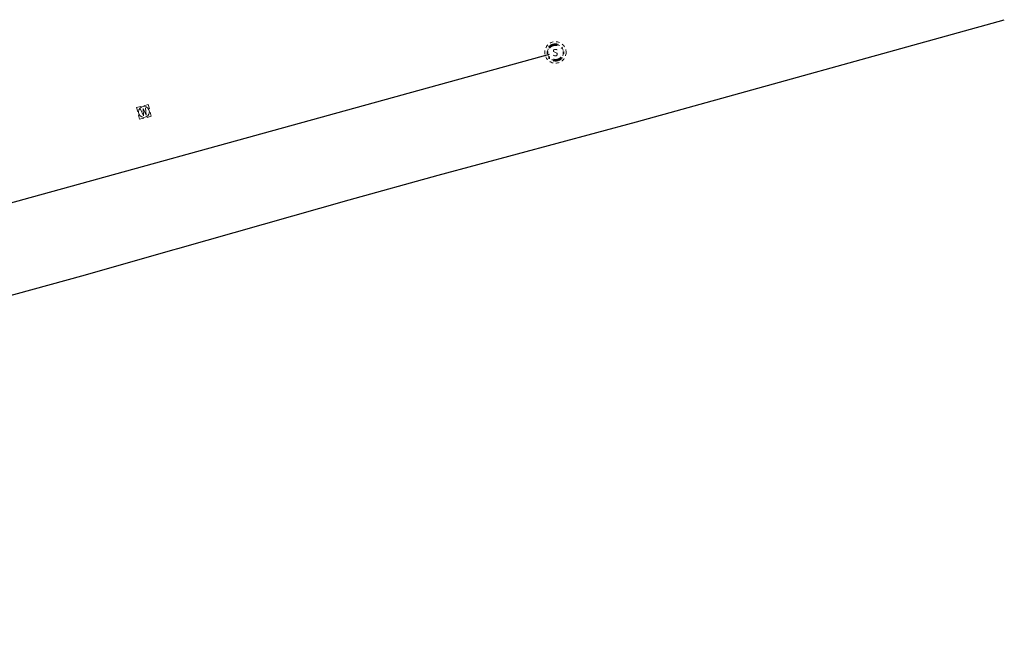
# Model space of a CAD drawing. Header units: feet. Extents: x 1748411 to 1753936, y 447116 to 448712.
# Tile 30 of 35: x 1751041 to 1751287, y 448116 to 448271. Entities that reach past the tile are written whole.
import ezdxf

# ---------------------------------------------------------------- set-up
doc = ezdxf.new("R2010")
doc.units = ezdxf.units.FT
doc.header["$MEASUREMENT"] = 0
for name, pattern in [('DGN Style 6', [6.093386, 0.003204, -1.281469, 2.242571, -1.281469, 0.003204, -1.281469]), ('drainage01', [1.6, 0.85, -0.75]), ('sanex', [0]), ('waterex', [0])]:
    doc.linetypes.add(name, pattern=pattern)
for name, color, linetype in [('UT_X_Sanitary_Cells', 3, 'Continuous'), ('UT_X_Sanitary_Line', 3, 'sanex'), ('UT_X_Water', 133, 'waterex'), ('UT_X_Water_Cells', 133, 'Continuous')]:
    doc.layers.add(name, color=color, linetype=linetype)

# ---------------------------------------------------------------- blocks, each defined once
blk = doc.blocks.new('MH1D-X-SAN')
at = {"layer": 'Defpoints', "color": 61, "linetype": 'DGN Style 6', "lineweight": 53}
blk.add_circle((0, 0), 2, dxfattribs=at)
at = {"layer": 'Defpoints', "color": 20, "linetype": 'drainage01', "lineweight": 0}
blk.add_circle((0, 0), 2, dxfattribs=at)
at = {"layer": 'UT_X_Sanitary_Cells', "color": 3, "linetype": 'Continuous', "lineweight": 0, "flags": 128}
blk.add_lwpolyline([(0.4, 0.65), (0.37, 0.68), (0.33, 0.71), (0.22, 0.74), (0.08, 0.77), (-0.02, 0.77), (-0.06, 0.77), (-0.22, 0.73), (-0.36, 0.65), (-0.45, 0.55), (-0.47, 0.45), (-0.47, 0.38), (-0.45, 0.28), (-0.35, 0.19), (0.35, -0.19), (0.41, -0.24), (0.43, -0.29), (0.46, -0.37), (0.46, -0.44), (0.45, -0.52), (0.43, -0.57), (0.41, -0.63), (0.38, -0.68), (0.36, -0.72), (0.32, -0.76), (0.28, -0.78), (0.23, -0.81), (0.2, -0.82), (0.08, -0.83), (-0.09, -0.83), (-0.21, -0.81), (-0.37, -0.72), (-0.47, -0.64)], dxfattribs=at)
at = {"layer": 'UT_X_Sanitary_Cells', "linetype": 'drainage01', "lineweight": 0}
blk.add_circle((0, 0), 2.67, dxfattribs=at)
blk = doc.blocks.new('*U159', base_point=(1751175.002, 448263.062, 732.834))
blk.add_blockref('MH1D-X-SAN', (1751175.002, 448263.062, 732.834))
blk = doc.blocks.new('WM')
at = {"layer": 'UT_X_Water_Cells', "color": 133, "linetype": 'Continuous', "lineweight": 0, "flags": 128}
for points in [[(-0.02, 0.075), (-0.075, 0.075), (-0.075, 0.02)], [(-0.033, 0.045), (-0.017, -0.045), (0, 0.045), (0.017, -0.045), (0.033, 0.045)], [(0.075, 0.02), (0.075, 0.075), (0.02, 0.075)], [(-0.075, -0.02), (-0.075, -0.075), (-0.02, -0.075)], [(0.02, -0.075), (0.075, -0.075), (0.075, -0.02)]]:
    blk.add_lwpolyline(points, dxfattribs=at)
at = {"layer": 'UT_X_Water_Cells', "color": 133, "linetype": 'Continuous', "lineweight": 0}
blk.add_circle((0, 0), 0.0675, dxfattribs=at)
blk = doc.blocks.new('*U77', base_point=(1751072.415, 448248.2207, 733.4361))
at = {"xscale": 20, "yscale": 20, "zscale": 5, "rotation": 14.57462130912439}
blk.add_blockref('WM', (1751072.415, 448248.2207, 733.4361), dxfattribs=at)

msp = doc.modelspace()

# ---------------------------------------------------------------- linework, layer by layer
at = {"layer": 'UT_X_Sanitary_Line', "color": 3, "linetype": 'sanex', "lineweight": -3}
msp.add_lwpolyline([(1750987.38, 448211.25), (1751173.56, 448262.66)], dxfattribs=at)
at = {"layer": 'UT_X_Water', "elevation": 734.56}
msp.add_lwpolyline([(1750679.25, 448115.7), (1750797.75, 448139.17), (1750801.7, 448139.53), (1750804.4, 448140.52), (1750811.05, 448142.16), (1750831.44, 448147.32), (1750880.9, 448160.24), (1750883.48, 448160.91), (1750888.02, 448162.05), (1750897.38, 448164.55), (1750965.43, 448182.32), (1750977.2, 448185.58), (1750984.79, 448187.6), (1751057.86, 448207.61), (1751079.59, 448213.82), (1751080.87, 448214.21), (1751123.55, 448226.31), (1751145.8, 448232.44), (1751195.19, 448245.75), (1751286.91, 448271.24)], dxfattribs=at)

# ---------------------------------------------------------------- block references
at = {"layer": 'UT_X_Sanitary_Cells'}
msp.add_blockref('*U159', (1751175, 448263.06, 732.83), dxfattribs=at)
at = {"layer": 'UT_X_Water_Cells'}
msp.add_blockref('*U77', (1751072.42, 448248.22, 733.44), dxfattribs=at)

doc.saveas('drawing.dxf')
